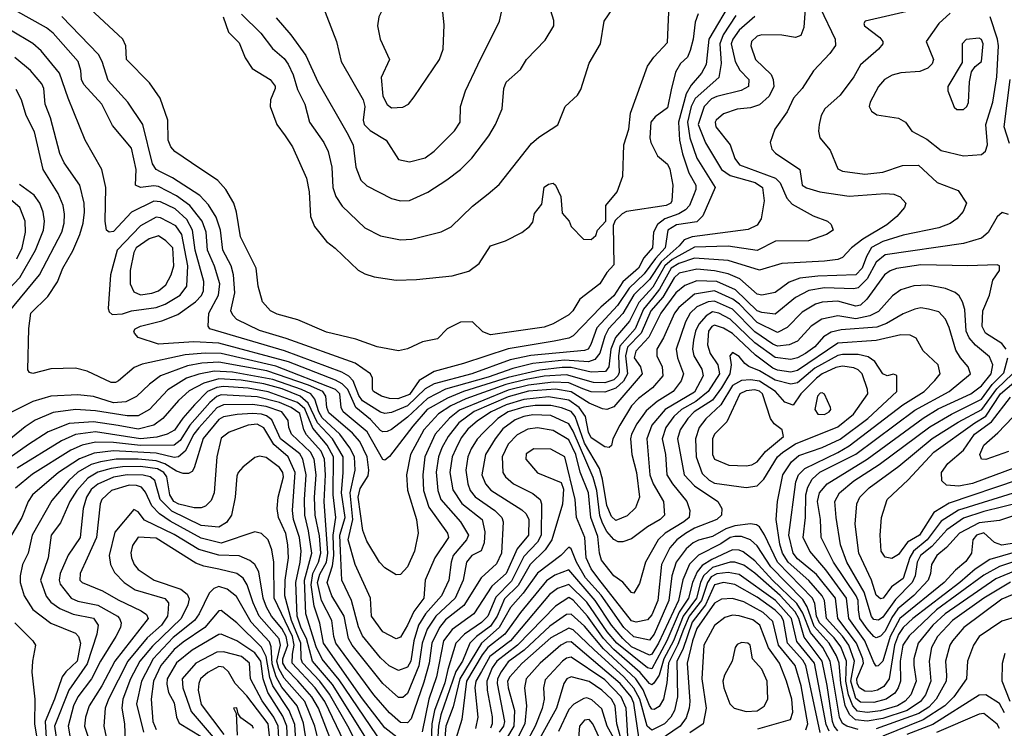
# Model space of a CAD drawing. Extents: x 501367 to 657802, y 482273 to 547541.
# Tile 108 of 256: x 550726 to 555117, y 513205 to 516362. Entities that reach past the tile are written whole.
import ezdxf

# ---------------------------------------------------------------- set-up
doc = ezdxf.new("R2010")
doc.units = 0

msp = doc.modelspace()

# ---------------------------------------------------------------- linework, layer by layer
at = {"layer": '0CON20XD'}
for points in [[(552071.4, 516441.4), (552138.7, 516265), (552160, 516175), (552258.6, 516005), (552266.1, 515975), (552258.2, 515915), (552261.8, 515895), (552288.5, 515868.5), (552360.4, 515825), (552415, 515739.2), (552465, 515728.4), (552535, 515746.9), (552573.8, 515776.2), (552665, 515867.5), (552690.4, 515905), (552692.1, 515975), (552714.5, 516045), (552768.7, 516161.3), (552865.6, 516355), (552907.8, 516545)], [(554233.1, 516476.9), (554223.5, 516326.5), (554208.8, 516291.2), (554185, 516282.2), (554125, 516292.7), (554035, 516294.1), (554015, 516288.2), (553988.7, 516265), (553985.9, 516245), (554006.8, 516185), (554077.1, 516117.1), (554086.7, 516095), (554089.2, 516065), (554068, 516022), (554025, 515983.4), (553985, 515969.7), (553925, 515964.1), (553865, 515942), (553832.2, 515915), (553827.2, 515905), (553830.6, 515885), (553894.3, 515804.3), (553915, 515742.9), (553935.4, 515715), (554096.6, 515656.6), (554117.9, 515635), (554147.3, 515567.3), (554170.6, 515540.6), (554265, 515488.5), (554328, 515465), (554345, 515450), (554354, 515425), (554324, 515405), (554243.3, 515376.7), (554096, 515375), (554015, 515333.5), (553885, 515353), (553735, 515349.2), (553635, 515293), (553603.1, 515265), (553549.2, 515170.8), (553487.7, 515102.3), (553445, 515019.2), (553383.3, 514946.7), (553362.7, 514895), (553354, 514816), (553338.5, 514795), (553275, 514791.6), (553185, 514812.1), (553145, 514812.1), (553045, 514801.2), (552905, 514768.5), (552704.9, 514705.1), (552633.6, 514676.4), (552543.3, 514625), (552479.1, 514550.9), (552375, 514415.5), (552355, 514400), (552345, 514402.9), (552275.4, 514525.4), (552168.4, 514615), (552160.3, 514635), (552153.5, 514695), (552134.9, 514714.9), (551869.2, 514819.2), (551625, 514875.1), (551553.1, 514876.9), (551465, 514868.6), (551272.2, 514827.8), (551236.7, 514813.3), (551166.7, 514753.3), (551153.7, 514746.3), (551135, 514746.4), (551026.9, 514796.9), (550975, 514809.5), (550865, 514806.9), (550785, 514785.7), (550770, 514790), (550762.1, 514802.1), (550766.9, 514986.9), (550776.1, 515055), (550851.5, 515128.5), (550895.2, 515194.8), (550918.9, 515255), (550962.7, 515332.7), (550994, 515405), (551009.1, 515455), (551015.2, 515505), (551013.9, 515545), (550994.4, 515624.4), (550925.4, 515725), (550905.2, 515765.2), (550863.7, 515925), (550840, 515985), (550834.6, 516055), (550825.7, 516075.7), (550775, 516136.1), (550705, 516192.9)], [(551634.4, 516374.4), (551656.8, 516306.8), (551705, 516258.6), (551732.4, 516192.4), (551763.1, 516145), (551844, 516095), (551865, 516066.2), (551865.5, 516055), (551844.4, 516005), (551843.5, 515975), (551873.5, 515895), (551910, 515845), (551942.5, 515795), (552005.8, 515655.8), (552017.5, 515595), (552023.8, 515485), (552040.4, 515440.4), (552093.9, 515373.9), (552133.7, 515343.7), (552235, 515246.9), (552265, 515229.5), (552307.2, 515217.2), (552405, 515201.8), (552495.4, 515204.6), (552655, 515220.5), (552728.6, 515241.4), (552774.6, 515275.4), (552825, 515354.3), (552893, 515377), (552965.7, 515414.3), (552999.5, 515440.5), (553015, 515460), (553021.7, 515498.3), (553055, 515540), (553065, 515616.2), (553085, 515630), (553105, 515633.8), (553116, 515625), (553138.8, 515575), (553145, 515500), (553176.7, 515465), (553185, 515440), (553240, 515385), (553275, 515382.5), (553295, 515400), (553303.3, 515425), (553340, 515465), (553340, 515535), (553390, 515595), (553416.2, 515665), (553420.8, 515805), (553442.5, 515875), (553449.2, 515945), (553526.2, 516155), (553553.3, 516195), (553615, 516260), (553624.2, 516465)], [(553904.4, 516455), (553798.9, 516275), (553787.1, 516162.9), (553766.6, 516123.4), (553720, 516069.9), (553697.7, 516032.3), (553664.4, 515905), (553668.9, 515825), (553681.8, 515765), (553710.4, 515680.4), (553741.9, 515625), (553741, 515605), (553730.6, 515579.4), (553712.3, 515535), (553694.8, 515515), (553665, 515496.7), (553603.3, 515475), (553570.8, 515449.2), (553553, 515415), (553547.5, 515345), (553508.7, 515301.3), (553485.1, 515254.9), (553415.8, 515194.2), (553375, 515131.5), (553318, 515082), (553195, 514954.3), (553175, 514943.7), (553110.2, 514929.8), (552904.2, 514895.8), (552705, 514830), (552575, 514794.1), (552507.1, 514755), (552465, 514692), (552412.3, 514672.3), (552375, 514674.5), (552339.1, 514685), (552304.5, 514705), (552299.5, 514715), (552299.5, 514765), (552290.5, 514785), (552222, 514832), (551915, 514942.1), (551795, 514976.7), (551695, 515025.8), (551676.8, 515045), (551668.1, 515065), (551685.2, 515145), (551680.4, 515225), (551669, 515265), (551632.3, 515335), (551622.3, 515425), (551601.8, 515481.8), (551567.9, 515537.9), (551529.2, 515579.2), (551407.6, 515657.6), (551354.2, 515684.2), (551335, 515695.2), (551319.2, 515719.2), (551275.6, 515895.6), (551208.4, 515995), (551120.9, 516090.9), (551093.7, 516175), (551077.1, 516207.1), (550915, 516376.2)], [(553751.2, 516388.8), (553738.6, 516351.4), (553729.1, 516275), (553715.5, 516224.5), (553704, 516195), (553673.3, 516166.7), (553651.1, 516128.9), (553631.2, 516048.8), (553615, 515970), (553560.5, 515929.5), (553541.2, 515905), (553536, 515835), (553540, 515815), (553570, 515755), (553615, 515718), (553625, 515696.2), (553639.1, 515625), (553634.6, 515555), (553629.6, 515545), (553608.8, 515535), (553432.7, 515507.3), (553412.7, 515497.3), (553382, 515468), (553372.5, 515445), (553375, 515270), (553344.4, 515235.6), (553312.5, 515185), (553223.4, 515116.6), (553193.1, 515065), (553175, 515046.8), (553105, 515007.7), (553065, 514992.5), (552825, 514958.8), (552790.9, 514970.9), (552745.4, 515015.4), (552691.2, 515015), (552632.5, 514985), (552589.1, 514940.9), (552522.7, 514927.3), (552455, 514895.7), (552415, 514886.9), (552320, 514905), (552225, 514938.2), (552095, 514970.3), (551966, 515025), (551875, 515050.3), (551844.3, 515065), (551808.9, 515105), (551789.6, 515175), (551780.8, 515255), (551711.1, 515395), (551693.4, 515505), (551681.2, 515545), (551645.9, 515605.9), (551609.4, 515645), (551492.9, 515725), (551418.1, 515775), (551400, 515795), (551389.2, 515825), (551386.3, 515915), (551352.6, 516012.6), (551305, 516080), (551202, 516185), (551200, 516245), (551185.8, 516275), (551019.3, 516429.3)], [(551715, 516386.8), (551801.3, 516301.3), (551853.4, 516233.4), (551905, 516188.9), (551923.5, 516163.5), (551945.7, 516115.7), (551965, 516051.5), (551997.3, 515985), (552019.3, 515905), (552082, 515815), (552102, 515775), (552118.9, 515705), (552122.1, 515615), (552136, 515575), (552165, 515530.9), (552265, 515434.5), (552335, 515398.8), (552425, 515380.8), (552475, 515383.8), (552605, 515416.5), (552650.5, 515439.5), (552745, 515531.9), (552815, 515586.5), (552865, 515628.1), (553008.9, 515811.1), (553040.9, 515839.1), (553125.7, 515894.3), (553158.5, 515975), (553213.6, 516026.4), (553229.1, 516050.9), (553265, 516168), (553316.5, 516255), (553333.1, 516355), (553393.1, 516445)], [(551870.1, 516370.1), (551934.7, 516294.7), (552002.3, 516202.3), (552055.3, 516085), (552185, 515858.8), (552213.8, 515805), (552225.3, 515705), (552247.7, 515647.7), (552275, 515622.5), (552385, 515565.7), (552425, 515554.4), (552465, 515557.1), (552546, 515594), (552631.3, 515648.7), (552691.9, 515695), (552742.2, 515745), (552818.8, 515845), (552848.5, 515895), (552877.7, 515965), (552884.6, 516055), (552895, 516084), (552959.5, 516140.5), (552985.7, 516185), (553069.3, 516270.7), (553108.6, 516335), (553107.9, 516357.9), (553081.1, 516445)], [(552385, 515968.6), (552435, 515972.9), (552460, 515985), (552485, 516018), (552598.8, 516185), (552615, 516230), (552619.2, 516339.2), (552612.5, 516395), (552598.3, 516418.3), (552555, 516460), (552485, 516462.5), (552420, 516455), (552338.8, 516395), (552327.5, 516375), (552322.5, 516335), (552334.2, 516275), (552376, 516185), (552337.9, 516105), (552345, 516021.2), (552365, 515984.2), (552385, 515968.6)], [(554735, 516410.5), (554496.7, 516355), (554490, 516345), (554493.8, 516335), (554562.2, 516282.2), (554574.3, 516265), (554574.3, 516255), (554555, 516230.8), (554475, 516161.4), (554445, 516107.5), (554385, 516026.5), (554317.1, 515965), (554300.6, 515935), (554290.5, 515895), (554288.1, 515865), (554294.2, 515835), (554340.4, 515780.4), (554375, 515697.5), (554395, 515687.7), (554495, 515674), (554575, 515682.9), (554663, 515713), (554733.6, 515713.6), (554817.2, 515637.2), (554910.5, 515600.5), (554948.6, 515545), (554932.8, 515507.2), (554904.3, 515475), (554875, 515453.8), (554825, 515434.7), (554665, 515402.2), (554575, 515374.6), (554525, 515347.2), (554502.3, 515307.7), (554482.6, 515255), (554455, 515225.9), (554285, 515219.5), (554205, 515210.2), (554158, 515192), (554095, 515146.3), (554035, 515135.2), (554015, 515139), (553937, 515207), (553885, 515229.6), (553825, 515243.3), (553745, 515250.7), (553667.6, 515232.4), (553645, 515211.9), (553593.5, 515126.5), (553540.6, 515065), (553497.7, 514965), (553436.9, 514903.1), (553427.9, 514865), (553436.9, 514785), (553418.3, 514751.7), (553385, 514721), (553335, 514702.8), (553275, 514704.1), (553237.5, 514717.5), (553175, 514743.6), (553105, 514747), (552995, 514734.4), (552905, 514712.1), (552687.7, 514622.3), (552643.1, 514586.9), (552578.5, 514515), (552533.5, 514415), (552523.8, 514335), (552526.5, 514265), (552550.5, 514190.5), (552633.7, 514075), (552638.6, 514055), (552577.6, 513965), (552534.8, 513865), (552529, 513785), (552484.1, 513725.9), (552455.3, 513664.7), (552425, 513611.5), (552405, 513604.5), (552345, 513634.6), (552295.3, 513705), (552291.2, 513785), (552222.3, 513935), (552191.1, 514045), (552212.1, 514135), (552200.3, 514255), (552222.9, 514355), (552219.5, 514415), (552198.8, 514455), (552154.1, 514515), (552075, 514589.1), (552060.2, 514615), (552041.8, 514671.8), (552023.9, 514695), (551983.2, 514715), (551855, 514759), (551675, 514792.4), (551594.2, 514795.8), (551525, 514783.2), (551470.7, 514765), (551387, 514713), (551304.7, 514625), (551255, 514597.2), (551205, 514597.1), (551065, 514619.5), (550975, 514626.1), (550875, 514611.5), (550795, 514577.5), (550751, 514549), (550579.2, 514410.8)], [(554004, 516376), (553935, 516314.8), (553905.8, 516275), (553898.6, 516255), (553916.7, 516175), (553937.5, 516137.5), (553976.9, 516095), (553976.2, 516065), (553943.5, 516046.5), (553835, 516020), (553811.1, 516008.9), (553778.6, 515975), (553751, 515895), (553783.7, 515813.7), (553855, 515694.8), (553895, 515668.1), (554006, 515636), (554038.3, 515615), (554045.2, 515554.8), (554032.3, 515475), (554015, 515446.7), (553975, 515426.8), (553725.5, 515394.5), (553689.4, 515380.6), (553666.9, 515355), (553586.2, 515283.8), (553535, 515204.9), (553465, 515136.7), (553415, 515053.4), (553351.4, 514985), (553335, 514952.5), (553313.6, 514876.4), (553291.5, 514848.5), (553262.3, 514837.7), (553155.4, 514844.6), (553015, 514829.7), (552925, 514808.5), (552815, 514770), (552625, 514715.5), (552545, 514674.6), (552455, 514591), (552385, 514536), (552365, 514527.4), (552345, 514526.1), (552335, 514531.7), (552291, 514581), (552225.2, 514635), (552189, 514715), (552165, 514740), (552135, 514756.6), (551925, 514837.6), (551615, 514921.1), (551503.5, 514926.5), (551345, 514916.2), (551255, 514946.4), (551237.9, 514965), (551235.4, 514975), (551241.2, 514985), (551265, 514997.1), (551360.1, 515019.9), (551431, 515049), (551510.2, 515105), (551536.8, 515133.2), (551545.7, 515154.3), (551547.7, 515195), (551508.9, 515335), (551497.4, 515425), (551471.8, 515471.8), (551419, 515519), (551355, 515550.9), (551325, 515553.2), (551225.2, 515504.8), (551145, 515417.8), (551125.4, 515415.4), (551113.9, 515423.9), (551107.2, 515465), (551110.8, 515615), (551092.3, 515695), (551018, 515825), (550942.3, 516012.3), (550903.9, 516123.9), (550822.9, 516222.9), (550785.5, 516255.5), (550685, 516314.7)], [(553919.5, 516380.5), (553863.2, 516295), (553847.9, 516255), (553853.9, 516166.1), (553843.7, 516105), (553738.7, 516011.3), (553720.4, 515975), (553704.5, 515905), (553714.2, 515835), (553746.3, 515745), (553826.7, 515615), (553772.2, 515487.8), (553745, 515461), (553655, 515448.1), (553616.3, 515425), (553604.6, 515345), (553561.2, 515298.8), (553510.6, 515229.4), (553443.3, 515166.7), (553391.5, 515088.5), (553300, 514990), (553273.4, 514915), (553260.6, 514895), (553245, 514888.8), (553005, 514866), (552912.9, 514847.1), (552742, 514785), (552575, 514740.1), (552535, 514718.2), (552455, 514641.6), (552385, 514611.7), (552355, 514607.5), (552335, 514613.2), (552255, 514664.6), (552238.2, 514688.2), (552212.6, 514752.6), (552193.5, 514773.5), (552162.5, 514792.5), (551906.7, 514886.7), (551574.4, 514984.4), (551566.4, 514996.4), (551569.2, 515055), (551613, 515135), (551618.2, 515185), (551594.4, 515264.4), (551563.2, 515335), (551557.7, 515415), (551539.8, 515465), (551484.9, 515534.9), (551425, 515576.6), (551345, 515618.6), (551325, 515621.5), (551265, 515613.8), (551243.5, 515625), (551245.3, 515695), (551225, 515789.4), (551139.9, 515889.9), (551093.3, 515985), (551012.6, 516072.6), (551002.5, 516095), (550999.3, 516135), (550986.7, 516175), (550875, 516301.6), (550845.8, 516325.8), (550705, 516404)], [(554296.2, 516415), (554362.7, 516275), (554363.6, 516246.4), (554339.2, 516210.8), (554265.9, 516134.1), (554215, 516055.5), (554177.2, 516012.8), (554147.9, 515952.1), (554092.9, 515875), (554072.5, 515815), (554080.5, 515785), (554096.8, 515766.8), (554205.6, 515695), (554215.6, 515625), (554235, 515612.4), (554294.8, 515594.8), (554425, 515576.4), (554585, 515587.1), (554624.7, 515584.7), (554652.9, 515572.9), (554676.9, 515545), (554672.2, 515525), (554637.5, 515485), (554592.2, 515447.8), (554486, 515384), (554435.4, 515345), (554395, 515303.3), (554375, 515294.1), (554314.4, 515285.6), (554124.4, 515275.6), (554025, 515245.8), (553885, 515289.4), (553735, 515299.6), (553665, 515276.6), (553630.9, 515255), (553578.9, 515161.1), (553548.5, 515121.5)], [(554875, 516391.6), (554825, 516345.4), (554768.8, 516265), (554801, 516185), (554794.3, 516165), (554775, 516146.1), (554739.5, 516130.5), (554655, 516125.1), (554616.4, 516115), (554582.7, 516095), (554555.9, 516065), (554518.1, 515995), (554514.7, 515975), (554524.2, 515954.2), (554547.6, 515937.6), (554645, 515923.8), (554675.5, 515905.5), (554704.8, 515864.8), (554770.5, 515830.5), (554835, 515780), (554935, 515755.9)], [(554935, 515755.9), (555015, 515761.3), (555033.4, 515776.6), (555042.1, 515805), (555034.8, 515895), (555065.6, 515995), (555082.8, 516107.2), (555090.2, 516245), (555086, 516275), (555054.3, 516374.3)], [(554935, 515962.5), (554949.5, 515975), (554957.1, 515992.9), (554961.8, 516085), (554970.9, 516129.1), (554987.1, 516152.9), (555015.3, 516175), (555022.7, 516255), (555015, 516274.4), (555005, 516279.5), (554946.8, 516273.2), (554929.2, 516255), (554928.3, 516171.7), (554864.3, 516065), (554864.3, 516045), (554892.4, 515972.4), (554905, 515962.5), (554935, 515962.5)], [(555140, 515810), (555115.4, 515885.4), (555143.3, 516095)], [(550674.3, 515055), (550814.3, 515225.7), (550914.3, 515415), (550924.8, 515455), (550926.1, 515495), (550920.2, 515535), (550897.4, 515587.4), (550831.4, 515695), (550792.4, 515862.4), (550755.5, 515935.5), (550734.3, 516004.3), (550711.4, 516051.4)], [(550614.2, 515095.8), (550726.7, 515213.4), (550797.2, 515335), (550833, 515425), (550836.6, 515465), (550831.1, 515505), (550816.2, 515545), (550790.6, 515580.6), (550725, 515627.1)], [(550713.3, 515296.7), (550737.8, 515345), (550752.7, 515415), (550750.4, 515465), (550727.3, 515525), (550622.5, 515612.5)], [(555135, 515493.6), (555106.4, 515503.6), (555085, 515483.8), (555045.4, 515414.6), (555015, 515389.3), (554934.5, 515365.5), (554585, 515314.4), (554545, 515281.3), (554505, 515208), (554465, 515167.3), (554445, 515162.8), (554315, 515167.8), (554245.1, 515154.9), (554185, 515124.8), (554095, 515049.6), (554035, 515057), (554015.3, 515065), (553917.9, 515157.9), (553835, 515196), (553745, 515198), (553691.9, 515178.1), (553651.5, 515145), (553585.2, 515055), (553532.4, 514947.6), (553473, 514885), (553466.7, 514855), (553495.2, 514815), (553501.7, 514785), (553375, 514636.8), (553345, 514626.2), (553325, 514629.1), (553265, 514653.1), (553185, 514703.9), (553115.5, 514715.5), (552995, 514707), (552905, 514682), (552753.1, 514616.9), (552685, 514566.5), (552636.7, 514505), (552608.9, 514455), (552594, 514415), (552584.1, 514345.9), (552590.2, 514265), (552604.1, 514225), (552691.9, 514125), (552727.2, 514065), (552719.4, 514045), (552659.2, 513975), (552649.7, 513945), (552640.2, 513865), (552607.9, 513795), (552535.4, 513714.6), (552505.1, 513665), (552484.3, 513595), (552469.8, 513505), (552455, 513478), (552415, 513463.4), (552374.3, 513484.3), (552335, 513519.2), (552255, 513617.8), (552237, 513657), (552205.9, 513775), (552163.3, 513865), (552156.6, 513996.6), (552153.2, 514065), (552177.4, 514145), (552161.6, 514255), (552169.3, 514345), (552168.1, 514415), (552121.9, 514495), (552055, 514565.4), (552013.2, 514653.2), (551977.3, 514685), (551896.9, 514716.9), (551815, 514739.3), (551714.4, 514755.6), (551615, 514761.8), (551547.3, 514742.7), (551481.7, 514708.3), (551435.1, 514664.9), (551365.1, 514584.9), (551323.9, 514556.1), (551255, 514537.2), (551164.9, 514554.9), (551055, 514570.8), (550947.1, 514562.9), (550854.1, 514525.9), (550765, 514469.2), (550616.5, 514365)], [(551138.9, 515048.9), (551185, 515052.4), (551224.5, 515065.5), (551335, 515080), (551375, 515094.8), (551442.3, 515135), (551472.3, 515175), (551475.7, 515265), (551448.8, 515405), (551423, 515443), (551355, 515479.4), (551335, 515482.8), (551265, 515444.3), (551160.4, 515335), (551131.2, 515225), (551120.5, 515075), (551125, 515060.8), (551138.9, 515048.9)], [(551265, 515136.8), (551315, 515144.4), (551345, 515153.5), (551378.5, 515181.5), (551401.6, 515225), (551413, 515265), (551408.7, 515345), (551377.6, 515377.6), (551345, 515399.1), (551304.4, 515385.6), (551245.2, 515345), (551234.8, 515325), (551219.6, 515245), (551218.4, 515185), (551235, 515150), (551265, 515136.8)], [(555125.5, 514895), (555105, 514920), (555033.5, 514965), (555017.6, 514995), (555020.8, 515065), (555050.7, 515135), (555065, 515201.2), (555095.5, 515245), (555095.6, 515265), (555085, 515270), (554954.7, 515265.3), (554745, 515269.5), (554636.3, 515253.7), (554607.2, 515242.8), (554582.5, 515225), (554503.6, 515116.4), (554475, 515090.8), (554455, 515085.2), (554375, 515108.1), (554305, 515103.1), (554275.4, 515094.6), (554215, 515059), (554148.9, 514991.1), (554105, 514968.5), (554015, 515013.1), (553936.2, 515095), (553906.9, 515116.9), (553825, 515154.4), (553735, 515138.8), (553665, 515080.6), (553646.5, 515055), (553597.3, 514945), (553568, 514895), (553566.7, 514865), (553591, 514815), (553594.2, 514775), (553547.7, 514722.3), (553486.3, 514675), (553455, 514641.8), (553401.7, 514555), (553371.8, 514495), (553364.5, 514465.5), (553355, 514455.8), (553335, 514459.1), (553275, 514498.8), (553262, 514525), (553249.2, 514595), (553221.6, 514635), (553175, 514666.4), (553085, 514682.3), (552975, 514670.3), (552895, 514646.2), (552829.3, 514615), (552767.3, 514575), (552725, 514538.3), (552695, 514499.5), (552670.9, 514450.9), (552654.5, 514415), (552644.8, 514345), (552658.2, 514268.2), (552697.3, 514207.3), (552789.2, 514135), (552800.2, 514080.2), (552797.8, 514032.2), (552783.8, 513996.2), (552742.9, 513975), (552719.2, 513945), (552704.2, 513865), (552667.7, 513785), (552582.4, 513705), (552543.1, 513646.9), (552520.7, 513585), (552505.9, 513484.1), (552455, 513360.9), (552435, 513342.1), (552415, 513343.1), (552345, 513404.3), (552209, 513575), (552192.4, 513605), (552173.1, 513705), (552118.5, 513795), (552096.8, 513855), (552121.4, 513928.6), (552127.8, 513975), (552124, 514065), (552136, 514145), (552123.5, 514245), (552125.1, 514415), (552096.8, 514466.8), (552033, 514543), (551997.9, 514627.9), (551965, 514656.6), (551835, 514704.8), (551745, 514720.8), (551635, 514728.6), (551605, 514724.2), (551564, 514705), (551505.7, 514645.7), (551453.7, 514586.3), (551416.9, 514533.1), (551384.6, 514515), (551338, 514502), (551265, 514495.4), (551065, 514525.6), (550976, 514514), (550913.6, 514486.4), (550715.6, 514364.4)], [(555185, 514160.6), (555095, 514131.1), (555005, 514120), (554917.2, 514075), (554859, 514011), (554816.2, 513975), (554791.9, 513935), (554787.6, 513895), (554776.5, 513865), (554712.6, 513797.4), (554642.4, 513737.6), (554615, 513699.2), (554585, 513638.1), (554565, 513615.6), (554545, 513608.5), (554535, 513614), (554505, 513648.8), (554473, 513695), (554467.1, 513732.9), (554464.5, 513775), (554456.5, 513795), (554354.6, 513945), (554299.6, 514055), (554296.6, 514135), (554284.3, 514215), (554292.8, 514255), (554327.5, 514295), (554505.8, 514404.2), (554755, 514587.3), (554822, 514628), (554967.3, 514695), (555015, 514731.5), (555058.7, 514785), (555065.6, 514825), (555050.3, 514860.3), (554988.3, 514911.7), (554959.6, 514945), (554946.3, 514975), (554940.3, 515070.3), (554930.7, 515105), (554915, 515132.2), (554897, 515147), (554854.4, 515164.4), (554775, 515179.8), (554713.9, 515176.1), (554655, 515158.8), (554618.7, 515131.3), (554555, 515062.2), (554517.6, 515042.4), (554455, 515030.1), (554375, 515043.2), (554302.3, 515027.7), (554255, 514996.6), (554195, 514930), (554156.8, 514913.2), (554105, 514907.7), (554085, 514916.8), (554005, 514971.8), (553905, 515073), (553825, 515108.4), (553795.5, 515104.5), (553745, 515082.3), (553716.2, 515055), (553694.7, 515015.3), (553653.6, 514895), (553659.2, 514855), (553685.6, 514785), (553676.3, 514753.7), (553640, 514705), (553568.6, 514661.4), (553520.4, 514619.6), (553477.8, 514562.2), (553454.8, 514515), (553450.4, 514495), (553455.9, 514425), (553476, 514345), (553490, 514235), (553471.8, 514188.2), (553435, 514151.8), (553385, 514131.7), (553365, 514148.4), (553345, 514198.2), (553325.8, 514315.8), (553312.2, 514362.2), (553245, 514475.5), (553203.6, 514593.6), (553185, 514615.9), (553142.9, 514632.9), (553095, 514643.7), (553025, 514643.6), (552975, 514636.4), (552904.3, 514615), (552857.7, 514585), (552795.3, 514524.7), (552766.6, 514493.4), (552739.7, 514450.3), (552725.2, 514415), (552716, 514356), (552724, 514294), (552735.2, 514265), (552757.2, 514237.2), (552845.3, 514175.3), (552876.1, 514145), (552881.5, 514125), (552875.2, 513985), (552852.6, 513937.4), (552784.3, 513875), (552707.4, 513752.6), (552625, 513688.7), (552597.6, 513655), (552563.7, 513585), (552552, 513495), (552529, 513411), (552472.2, 513247.8), (552455, 513229.5), (552425, 513231.4), (552375, 513274.8), (552305.9, 513355), (552136.1, 513585), (552126.4, 513615), (552118.8, 513685), (552072, 513775), (552054.8, 513855), (552065, 513891.5), (552093.7, 513945), (552101.1, 513985), (552083.6, 514215), (552089.5, 514335), (552085.5, 514405), (552070, 514440), (552005, 514512.5), (551993.4, 514535), (551975, 514607.4), (551937.4, 514635), (551885, 514656.1), (551785, 514682.4), (551625, 514691.4), (551605, 514682.9), (551573.8, 514656.2), (551485.3, 514555), (551442.4, 514487.6), (551415, 514467), (551265, 514465.7), (551145, 514478.2), (551065, 514479.3), (551005, 514466), (550955.1, 514444.9), (550783.1, 514336.9), (550707.9, 514275)], [(553548.5, 515121.5), (553507.6, 515072.4), (553471, 514985), (553402.9, 514907.1), (553396.2, 514865), (553399.4, 514790.6), (553393.8, 514775), (553375, 514757.9), (553335, 514744.5), (553285, 514745.8), (553165, 514780.5), (553065, 514773.3), (552985, 514759.5), (552893.4, 514736.6), (552715, 514673.1), (552648.4, 514641.6), (552594.4, 514605.6), (552528, 514535), (552469.7, 514425), (552451.7, 514335), (552455.5, 514265.5), (552495.7, 514135), (552503.6, 514075), (552487.5, 513995), (552456.2, 513925), (552425, 513890), (552405, 513889.2), (552355, 513920), (552331.5, 513945), (552275, 514038.9), (552256.1, 514086.1), (552235.6, 514235), (552245, 514273.8), (552279.5, 514330.5), (552282.9, 514355), (552275.2, 514415), (552242.5, 514482.4), (552209.8, 514519.8), (552105, 514610.7), (552096.1, 514633.9), (552092, 514685), (552077.6, 514705), (552014.1, 514734.1), (551827.7, 514797.7), (551615, 514836.4), (551538.2, 514831.8), (551475, 514820.1), (551354.6, 514775.4), (551305, 514738.6), (551246.9, 514683.1), (551200.1, 514659.9), (551145, 514655.4), (551055, 514682.9), (550985, 514690.3), (550865, 514684.4), (550785, 514660.9), (550681.2, 514608.8)], [(555225, 514040), (555105, 514021.1), (555072.3, 514032.3), (555025.4, 514075.5), (554992, 514065), (554977, 514045), (554969.8, 513985), (554945, 513948.4), (554899.6, 513910.4), (554848, 513855), (554651.3, 513695), (554607.8, 513615), (554575, 513503.8), (554553.5, 513483.5), (554545, 513482.5), (554535, 513499.1), (554495.1, 513595.1), (554424.1, 513695), (554413.2, 513785), (554321.3, 513911.3), (554249, 513995), (554219.4, 514055), (554229.5, 514145), (554231.2, 514245), (554240.4, 514279.6), (554260.2, 514315), (554293.9, 514346.1), (554455, 514426.6), (554717.4, 514622.6), (554870.9, 514705), (554966.2, 514785), (554956.2, 514815), (554921.2, 514855), (554900.2, 514890.2), (554871.5, 514991.5), (554855, 515027.3), (554825, 515060.3), (554778.1, 515071.9), (554745, 515077.9), (554717.7, 515072.3), (554665, 515052), (554592.1, 515007.9), (554548.4, 514991.6), (554389.2, 514980.8), (554345, 514970.3), (554310.6, 514949.4), (554271.1, 514905), (554230.7, 514875), (554195, 514855.2), (554165, 514848.4), (554095, 514856.7), (554005, 514923.1), (553895, 515027.9), (553843.3, 515055), (553815, 515059.9), (553787.3, 515042.7), (553754.7, 515005.3), (553739.4, 514975), (553730.5, 514935), (553727, 514895), (553732.6, 514865), (553768.6, 514805), (553773.9, 514775), (553735, 514702.4), (553604, 514625), (553545.5, 514555), (553523, 514495), (553536.8, 514335), (553551.7, 514295), (553597.1, 514215), (553601.8, 514155), (553582.7, 514135), (553525, 514103.3), (553455, 514048.8), (553415, 514036.2), (553395, 514035.4), (553375, 514046.8), (553345, 514082.6), (553325, 514118.9), (553313.8, 514153.8), (553299.5, 514265), (553282.8, 514322.8), (553195, 514528.4), (553175, 514562.3), (553095, 514598.8), (553015, 514601.6), (552975, 514594.9), (552935, 514578.8), (552881.3, 514538.7), (552846.2, 514495), (552804, 514425), (552787.2, 514335), (552803.5, 514295), (552826.9, 514266.9), (552965, 514178.9), (552985, 514160), (552996.2, 514135), (552995.2, 514065), (552944.5, 514005.5), (552895.7, 513895), (552831.8, 513838.2), (552751.6, 513715), (552654.4, 513645), (552615.7, 513595), (552585.1, 513434.9), (552551, 513335), (552520.8, 513189.2)], [(555165, 513989.7), (555052, 513958), (554986.1, 513913.9), (554919, 513855), (554708.2, 513695), (554665, 513654.2), (554645, 513623.7), (554626.8, 513575), (554603.1, 513425), (554579, 513391), (554551.8, 513375), (554525, 513369.1), (554495, 513371.4), (554471.1, 513385), (554460.9, 513405), (554459.1, 513425), (554488.7, 513495), (554486, 513515), (554457, 513585), (554374.9, 513695), (554364.1, 513785), (554279.9, 513889.9), (554195, 513960), (554175, 513986.2), (554156.1, 514065), (554186.9, 514303.1), (554198.5, 514335), (554226.7, 514363.3), (554375, 514434.1), (554425, 514464), (554663.8, 514646.2), (554759.2, 514705), (554806.5, 514755), (554830, 514785), (554821.5, 514825), (554755, 514886.9), (554723.1, 514943.1), (554696.5, 514956.5), (554655, 514957.6), (554545, 514932.2), (554375, 514920.4), (554195, 514798.8), (554165, 514791.4), (554105, 514800.4), (554085, 514810), (554007, 514867), (553905, 514963.5), (553865, 514987.7), (553825, 515000.6), (553812, 514995), (553797.8, 514975), (553793.9, 514913.9), (553805.2, 514875), (553839.6, 514825), (553846.3, 514785), (553796.6, 514705), (553741.1, 514661.1), (553677, 514625), (553643.8, 514595), (553607.2, 514545), (553591.3, 514495), (553606.3, 514425), (553612, 514335), (553636.5, 514295), (553701.2, 514215), (553714.3, 514175), (553711.1, 514145), (553688.4, 514125), (553604.2, 514075), (553572.6, 514045), (553516.7, 513945), (553490.1, 513849.9), (553465, 513807.1), (553455, 513810.6), (553415.6, 513855.6), (553375, 513884.2), (553321, 513955), (553311, 513985), (553305, 514060.5), (553273.2, 514145), (553262.9, 514255), (553225, 514346.8), (553206, 514425), (553175, 514491), (553105, 514532.7), (553035, 514544.5), (552991.6, 514538.4), (552945, 514512), (552905, 514470.7), (552877.6, 514415), (552881.2, 514345), (552892.9, 514325), (552927.5, 514295), (553015, 514251.6), (553047.3, 514225), (553053.3, 514205), (553051.6, 514065), (553035.1, 514034.9), (552975, 513970.7), (552919.8, 513860.2), (552849.8, 513790.2), (552814.2, 513705), (552785, 513677.3), (552710, 513625), (552671.8, 513585), (552635, 513467.1), (552621.5, 513408.5), (552575.9, 513284.1), (552564.8, 513225), (552560.5, 513145)], [(555175, 513952.4), (555095, 513926.2), (555025, 513887.2), (554815, 513732.8), (554692.4, 513617.6), (554664.7, 513575), (554652, 513505), (554653.4, 513415), (554643.8, 513385), (554628.2, 513361.8), (554590, 513335), (554535, 513319.7), (554475, 513321.5), (554455, 513337.6), (554432.9, 513415), (554448.7, 513505), (554423.4, 513575), (554395.6, 513615.6), (554324.1, 513695), (554315.1, 513775), (554304.1, 513795), (554245, 513863.4), (554153.2, 513945), (554128.1, 513985), (554116.1, 514025), (554098.8, 514135), (554105.2, 514215), (554129.2, 514335), (554167.1, 514392.9), (554199.8, 514420.2), (554305, 514456.6), (554385, 514493.2), (554508.5, 514585), (554636.7, 514705), (554637.5, 514777.5), (554622.5, 514782.5), (554595, 514775.8), (554575, 514784.5), (554539.4, 514839.4), (554509.8, 514859.8), (554465, 514870.1), (554395, 514870.7), (554375, 514866.4), (554271.1, 514808.9), (554195, 514744.6), (554165, 514738.7), (554095, 514755.6), (554025, 514797.3), (553977.8, 514817.8), (553960.1, 514830.1), (553935, 514861.5), (553905, 514878.8), (553893.3, 514865), (553899.5, 514825), (553892.1, 514785), (553855, 514722.2), (553815, 514666.8), (553734.5, 514615), (553705.6, 514585), (553671.2, 514535), (553660.2, 514495), (553689.8, 514335), (553735, 514284.8), (553840, 514215), (553856.5, 514185), (553855.5, 514155), (553835.4, 514135), (553735, 514096.6), (553695, 514073.7), (553657, 514045), (553625, 514010), (553588.8, 513935), (553571.2, 513775), (553545, 513710.9), (553525, 513688.9), (553475, 513678.1), (553455, 513684.4), (553309.1, 513869.1), (553275, 513915.2), (553251.9, 513965), (553247, 514055), (553209.1, 514145), (553203.8, 514225), (553156.5, 514415), (553095, 514449.3), (553019.6, 514450.4), (552985, 514427.3), (552983.2, 514405), (553035, 514342.9), (553140.6, 514300.6), (553150.7, 514270.7), (553146.4, 514203.6), (553099.8, 514045), (553069, 514001), (553002.6, 513935), (552948.8, 513841.2), (552888.3, 513781.7), (552855.5, 513705), (552825, 513660.1), (552762.7, 513615), (552733.7, 513585), (552701.2, 513505), (552671.1, 513458.9), (552604.1, 513265), (552593.5, 513215), (552589.3, 513145)], [(555195, 514213.1), (555025, 514170.4), (554935, 514141), (554859.8, 514090.2), (554792.8, 514015), (554743.3, 513975), (554727.7, 513945), (554718.5, 513885), (554705.9, 513855), (554631, 513779), (554575, 513700.2), (554555, 513687.3), (554535, 513690.2), (554525, 513703.2), (554491.9, 513811.9), (554415, 513945.3), (554386.7, 514023.3), (554366.2, 514145), (554361.2, 514215), (554382.3, 514255), (554445, 514307.4), (554558.9, 514381.1), (554785, 514548.9), (554880.5, 514605), (555015, 514671.7), (555063, 514737), (555115, 514789.1), (555132.4, 514855)], [(553965, 514277.6), (554015, 514284.8), (554044.6, 514315.4), (554106, 514415), (554128.5, 514435), (554185, 514472.9), (554375, 514548), (554443.9, 514605), (554507.5, 514695), (554507.2, 514715), (554482.6, 514785), (554465, 514802.7), (554445, 514810.7), (554395, 514819.1), (554365, 514813.1), (554305, 514784.3), (554278.9, 514765), (554209.3, 514695), (554175, 514644.4), (554138.5, 514658.5), (554095.8, 514705), (554025, 514751.1), (553985, 514757.9), (553945, 514755.4), (553905, 514732.7), (553853.3, 514646.7), (553785.8, 514584.2), (553756, 514545), (553740.4, 514495), (553742.3, 514415), (553769.7, 514339.7), (553800.7, 514310.7), (553825, 514297.7), (553965, 514277.6)], [(555175, 514258.6), (554912.3, 514177.7), (554835, 514127.7), (554772.8, 514045), (554712.4, 513995), (554695, 513965.8), (554665, 513873), (554613.2, 513835), (554577.1, 513785), (554565, 513781.6), (554545, 513798.1), (554524.5, 513865), (554467.5, 513985), (554451.7, 514115), (554458.4, 514205), (554472.5, 514235), (554513.9, 514276.1), (554646.4, 514373.6), (554795, 514495.8), (554910.6, 514569.4), (555016.2, 514625), (555082.7, 514717.3), (555153.8, 514785)], [(555178, 514312), (554871.4, 514208.6), (554802.9, 514167.1), (554738.4, 514065), (554684.9, 514035.1), (554645, 513979.5), (554615, 513961.5), (554585, 513967.1), (554567.5, 513995), (554563.8, 514065), (554568.9, 514145), (554593.8, 514225), (554688.5, 514311.5), (554802, 514435), (554985.7, 514565.7), (555035, 514596.5), (555100.2, 514695), (555178, 514762)], [(553965, 514374.7), (553990.5, 514379.5), (554015, 514392.8), (554051.6, 514438.4), (554131.9, 514505), (554125.9, 514535), (554091.1, 514561.1), (554073.8, 514585), (554038.5, 514695), (554025, 514707.3), (554005, 514712.5), (553965, 514708.9), (553937.3, 514695), (553878.8, 514571.2), (553825, 514516.2), (553814.8, 514495), (553814.8, 514425), (553825, 514404.6), (553887.8, 514377.8), (553965, 514374.7)], [(554315, 514603.6), (554335.6, 514615), (554343.1, 514625), (554342.2, 514635), (554315, 514694.2), (554305, 514700.4), (554295, 514698.7), (554283.2, 514685), (554271.8, 514625), (554285, 514604.6), (554315, 514603.6)], [(555171.7, 514368.3), (554974.2, 514295.8), (554914.4, 514284.4), (554858.6, 514288.6), (554837.8, 514307.8), (554836.5, 514345), (554865.2, 514384.8), (554935, 514444.7), (554983.6, 514515), (555059.3, 514570.7), (555145, 514680)], [(552422.1, 513155), (552355, 513208.1), (552255, 513337.1), (552081.5, 513585), (552064.3, 513674.3), (552039.8, 513749.8), (552025.8, 513845), (552033.2, 513895), (552058.7, 513945), (552069.8, 513985), (552063.1, 514063.1), (552043.6, 514155), (552040.7, 514235), (552048.2, 514335), (552039.8, 514405), (552023.6, 514435), (551938.9, 514515), (551926.2, 514545), (551923.5, 514576.5), (551895.2, 514615), (551825, 514639.2), (551765, 514647.7), (551635, 514646.7), (551605, 514632.3), (551525, 514544.3), (551503.5, 514515), (551465, 514439.6), (551434.9, 514415.1), (551415, 514412.1), (551335, 514431.7), (551145, 514440.8), (551059.1, 514430.9), (550993.6, 514406.4), (550899.1, 514345), (550784.2, 514245), (550763.8, 514215), (550736.7, 514145), (550677.2, 514042.8)], [(552345, 513135.2), (552150.9, 513420.9), (552075, 513513.7), (552048.1, 513568.1), (552002.2, 513715), (551996, 513865), (552028.4, 513985), (552014.8, 514085.2), (551997.9, 514155), (551995.8, 514225), (552003.8, 514335), (551989.6, 514405), (551975, 514428.1), (551889.9, 514495), (551850, 514580), (551827.1, 514597.1), (551805, 514604), (551765, 514608.2), (551696.8, 514603.2), (551635, 514592.6), (551615, 514581.4), (551545, 514496.4), (551505, 514365.7), (551495, 514350), (551478.9, 514341.1), (551455, 514340.4), (551425, 514351.4), (551373.3, 514383.3), (551335, 514397.5), (551255, 514404.9), (551156.2, 514403.9), (551087, 514393), (551045, 514379.9), (550985, 514345.7), (550945, 514308.8), (550869.6, 514220.4), (550782.6, 514065), (550764.6, 513985), (550739.3, 513935), (550727.9, 513885), (550729, 513855), (550746.9, 513795), (550785.3, 513735), (550865, 513673.2), (550975, 513629.3), (550988.7, 513615), (550998.2, 513585), (550983.4, 513505), (550932.5, 513457.5), (550915.8, 513434.2), (550882.1, 513335), (550839.3, 513235), (550861.4, 512895)], [(555135, 514437.8), (555035, 514403.2), (555015, 514404.7), (555007.3, 514425), (555025, 514466.9), (555088.3, 514521.7), (555155, 514590.8)], [(551982, 513652), (551963.5, 513705), (551957.3, 513855), (551976.7, 513945), (551980.8, 513995), (551974.1, 514055), (551947.7, 514135), (551943.1, 514175), (551955.1, 514345), (551923, 514415), (551859.8, 514469.8), (551815, 514544.5), (551785, 514559.6), (551744.7, 514555.3), (551660.5, 514525), (551625, 514498.2), (551605.3, 514415), (551593.7, 514255), (551579.6, 514220.4), (551555.6, 514194.4), (551535, 514186.8), (551505, 514187.5), (551436.6, 514203.4), (551414.2, 514215), (551395.4, 514245), (551382.1, 514325), (551368.8, 514345), (551341.3, 514361.3), (551265, 514371.1), (551185, 514369.6), (551135, 514363.4), (551075, 514346.7), (551030.5, 514319.5), (550980.8, 514265), (550950.4, 514215), (550909, 514121), (550866.3, 514065), (550853.1, 513965), (550819, 513865), (550843.9, 513793.9), (550865, 513767.1), (550905, 513738.3), (550965, 513713.5), (551055, 513696.1), (551076.7, 513665), (551070.2, 513625), (551027.5, 513492.5), (550945.9, 513375), (550882.1, 513215), (550943.8, 512795)], [(552261.9, 513071.9), (552189.6, 513215), (552107.9, 513357.9), (552065, 513415.9), (551987.5, 513497.5), (551981.6, 513515), (551979.6, 513585), (551938.6, 513685), (551908.7, 513795), (551910.1, 513865), (551925.7, 513965), (551922.3, 514022.3), (551912.4, 514072.4), (551879.8, 514145), (551874.8, 514184.8), (551878.8, 514235), (551903, 514325), (551900, 514345), (551885, 514366.8), (551825, 514411.1), (551795, 514417.1), (551775, 514411.6), (551721.3, 514368.6), (551701.1, 514345), (551695, 514328), (551687.4, 514235), (551670.5, 514155), (551648.5, 514121.5), (551615, 514101), (551535, 514108.8), (551405, 514172.3), (551352.3, 514225), (551329.6, 514309.6), (551308.8, 514325), (551276.4, 514333.6), (551205, 514334), (551145, 514323.4), (551075, 514292.4), (551045, 514268.4), (551024.2, 514234.3), (551009.2, 514185), (550996.8, 514055), (550942.9, 513977.1), (550907.6, 513895), (550902.4, 513865), (550907.2, 513847.2), (550955.4, 513785.4), (550985, 513771), (551075, 513753.3), (551162, 513705), (551172, 513695), (551178.2, 513675), (551175.2, 513655), (551154.8, 513615), (551086.2, 513505), (551046.4, 513425), (550985, 513345.2), (550965.9, 513305), (550941.9, 513215), (550961.1, 513108.9)], [(551943.1, 513535), (551951, 513575), (551942.3, 513615), (551860.6, 513785), (551859.3, 513945), (551850.3, 514000.3), (551834.7, 514045), (551805, 514073.8), (551775, 514080.4), (551625, 514030.6), (551535, 514051.9), (551397.5, 514127.5), (551350.3, 514160.3), (551316.3, 514196.3), (551287.4, 514257.4), (551269.2, 514279.2), (551247.3, 514287.3), (551215, 514288.4), (551135.9, 514265), (551092.1, 514225), (551084.7, 514205), (551068.3, 514055), (551027.2, 513962.8), (550996.2, 513895), (550994.6, 513865), (551004.5, 513855), (551095, 513817.8), (551165, 513776.9), (551268.2, 513728.2), (551292.1, 513712.1), (551298.6, 513695), (551150.2, 513505), (551092.3, 513395), (551035.6, 513305), (551019.2, 513255), (551015.2, 513215), (551042.5, 513135)], [(552117.1, 513145), (552059, 513295), (552029.5, 513345), (551966.7, 513416.7), (551915, 513469.6), (551899.4, 513495), (551900.1, 513515), (551921.5, 513575), (551915.2, 513615), (551895, 513649.6), (551849.3, 513705), (551827.6, 513745), (551812.4, 513785), (551793.1, 513903.1), (551775.5, 513935.5), (551753.1, 513953.1), (551705, 513973.5), (551615, 513976), (551525, 514002.4), (551415, 514069.1), (551283.2, 514133.2), (551255, 514170), (551235, 514180), (551150.3, 514079.7), (551125.2, 513975), (551130.8, 513935), (551148.8, 513898.8), (551192.2, 513855), (551241.8, 513821.8)], [(555175, 513912), (555078.8, 513871.2), (554853.2, 513715), (554797.9, 513665), (554732.3, 513585), (554713.8, 513515), (554712.8, 513487.2), (554723, 513415), (554699.7, 513355), (554675, 513326.1), (554639.7, 513305), (554565, 513283.8), (554505, 513275.9), (554461.7, 513281.7), (554440.7, 513305), (554421.2, 513355), (554409.7, 513415), (554413.5, 513505), (554387.8, 513567.8), (554358.5, 513608.5), (554292.5, 513675), (554279.4, 513705), (554271.3, 513761.3), (554262, 513785), (554104.9, 513945), (554047.4, 514067.4), (554025, 514102.1), (554011, 514111), (553985, 514115.5), (553915, 514107.5), (553875.6, 514094.4), (553815, 514060.3), (553753.8, 514043.8), (553728.6, 514031.4), (553697.6, 514005), (553653.9, 513945), (553634.3, 513885), (553620.8, 513775), (553555, 513625.2), (553535, 513598.5), (553465, 513612.6), (553420.1, 513655), (553318.4, 513798.4), (553249.1, 513875), (553208.9, 513945), (553185, 514004.4), (553175, 514011.8), (553139.1, 513975), (553035, 513896.3), (552972, 513808), (552915, 513743.5), (552864.9, 513655), (552785, 513584.3), (552688.6, 513425), (552658.8, 513301.2), (552626.9, 513215), (552619.9, 513145)], [(552062.3, 513135), (552043.1, 513215), (551998, 513325), (551905, 513428.8), (551881.6, 513471.6), (551872.8, 513505), (551888.8, 513575), (551883.7, 513603.7), (551794.9, 513704.9), (551767.2, 513765), (551741.1, 513845), (551723.6, 513873.6), (551695, 513895.6), (551615, 513913.8), (551547.5, 513927.5), (551511.7, 513941.7), (551335, 514051.8), (551255, 514056.6), (551229.9, 514020.1), (551222.7, 513987.3), (551224.7, 513965), (551236.5, 513935), (551255, 513912.7), (551325.6, 513865), (551445.4, 513825.4), (551472.9, 513802.9), (551482.8, 513782.8), (551476.5, 513755), (551446.8, 513695), (551318.1, 513571.9), (551261.7, 513505), (551220.7, 513425), (551186.1, 513335), (551181.2, 513295), (551193.8, 513225), (551196.2, 513145)], [(555145, 513855.9), (555026, 513785), (554886, 513685), (554818.6, 513615), (554791.6, 513565), (554781.2, 513505), (554789.5, 513415), (554765.5, 513355), (554743.5, 513325), (554683.7, 513285), (554575, 513248.4), (554505, 513237.7), (554452.8, 513242.8), (554426.1, 513266.1), (554407.3, 513307.3), (554387.5, 513405), (554379.9, 513495), (554368, 513528), (554335.3, 513585), (554268.6, 513658.6), (554237.1, 513747.1), (554218.8, 513778.8), (554075, 513924.9), (554015, 514018.9), (553985, 514044.8), (553945, 514060), (553915, 514059.9), (553895, 514054.9), (553853.2, 514026.8), (553752.7, 513977.3), (553713.6, 513936.4), (553682.7, 513867.3), (553663.7, 513775), (553574.5, 513585), (553545, 513536.2), (553535, 513530.5), (553455, 513568.4), (553415, 513605.4), (553365, 513664.6), (553293, 513775), (553175, 513911.2), (553112, 513888), (553075, 513862.2), (552958.8, 513721.2), (552889.7, 513625), (552814.4, 513565), (552788.1, 513531.9), (552718.2, 513415), (552698.2, 513245), (552663.6, 513135)], [(554465, 513199.5), (554414.8, 513215), (554395, 513227.2), (554381.8, 513255), (554340.9, 513505), (554307.8, 513565), (554251.8, 513631.8), (554218.3, 513718.3), (554191.2, 513761.2), (554083.7, 513865), (554005, 513951.4), (553952.2, 513992.2), (553935, 513999.2), (553905, 513999.8), (553812.6, 513957.4), (553769.7, 513930.3), (553747.3, 513902.7), (553725.7, 513855), (553708.7, 513785), (553667.2, 513722.8), (553611.8, 513595), (553545, 513470.5), (553525, 513475.1), (553388.9, 513585), (553345.7, 513635), (553255, 513767.7), (553175, 513846.6), (553125, 513827.5), (553089.1, 513800.9), (552914.9, 513595.1), (552822, 513525), (552785, 513458.3), (552760.6, 513415), (552755.8, 513385.8), (552768.8, 513255), (552759.2, 513205)], [(554374.5, 513194.5), (554357.5, 513215), (554350.7, 513235), (554326.5, 513396.5), (554305.1, 513505), (554225, 513611.5), (554200.1, 513695), (554184.2, 513724.2), (554116.9, 513796.9), (554005, 513895.9), (553955, 513931.4), (553915, 513945.1), (553895, 513944.7), (553815, 513921.8), (553776, 513885), (553761.5, 513855), (553743.7, 513785), (553684.8, 513705.2), (553641, 513595), (553599.1, 513515), (553577.4, 513442.6), (553554.3, 513405.7), (553545, 513399.5), (553535, 513404.8), (553493.6, 513453.6), (553375.8, 513555.8), (553329.3, 513605), (553258.6, 513705), (553195, 513776.7), (553175, 513788.5), (553115, 513749), (552946.2, 513575), (552853.8, 513505), (552833, 513475), (552809.3, 513415), (552810.9, 513375), (552833.1, 513256.9), (552832.4, 513225), (552825, 513205.3)], [(554335, 513193.2), (554322.3, 513222.3), (554270.3, 513495), (554192, 513592), (554168.3, 513695), (554096.1, 513775), (553935, 513890.5), (553885, 513900), (553835, 513894.2), (553809.5, 513880.5), (553792.8, 513855), (553767, 513775), (553711.2, 513705), (553685.9, 513645), (553661.7, 513578.2), (553619.1, 513495), (553611.8, 513408.2), (553597.6, 513335), (553577.6, 513302.4), (553555, 513289.2), (553545, 513291.2), (553535, 513306.2), (553506.9, 513377), (553474.4, 513425), (553329.1, 513559.1), (553245, 513660.1), (553185, 513714.1), (553165, 513712.1), (553090, 513660), (552976.1, 513553.9), (552905, 513501.1), (552872.8, 513457.2), (552856.9, 513425), (552855.1, 513405), (552887.8, 513235), (552883.2, 513215), (552865, 513187.5)], [(552006.2, 513135), (551991.2, 513228.8), (551963.4, 513305), (551895, 513387.9), (551869.3, 513435), (551852.2, 513492.2), (551847.9, 513567.9), (551840.1, 513590.1), (551758, 513678), (551692.8, 513792.8), (551651.2, 513825), (551615, 513837), (551592, 513828), (551572, 513808), (551527.2, 513715), (551506.6, 513685), (551410.2, 513609.8), (551321.1, 513515), (551270, 513415), (551247.1, 513315), (551277.9, 513187.9)], [(554296.2, 513186.2), (554231.3, 513485), (554218.3, 513508.3), (554150.4, 513585), (554132, 513685), (554121.4, 513705), (554095, 513731.2), (554015, 513789.3), (553915, 513845.4), (553865, 513854.2), (553825.1, 513844.9), (553784.9, 513755), (553725, 513678.8), (553683, 513557), (553655.9, 513505), (553659.6, 513345), (553646.8, 513285), (553630.2, 513255), (553601.7, 513225), (553545, 513196.6), (553524.7, 513215), (553491.7, 513335), (553465, 513383.5), (553419.6, 513435), (553287, 513557), (553195, 513644.3), (553175, 513652), (553095, 513608.4), (552965, 513493.7), (552911.6, 513435), (552901.7, 513415), (552904.6, 513385), (552932.1, 513285), (552930.2, 513215), (552868.3, 513111.7)], [(551241.8, 513821.8), (551373.1, 513783.1), (551389.6, 513765), (551388.7, 513735), (551385.5, 513705), (551358.5, 513665), (551295, 513608.4), (551208.1, 513505), (551122.2, 513335), (551107.8, 513295), (551101.7, 513215), (551115.9, 513145)], [(555215, 513826.7), (555105, 513780.2), (554936.7, 513655), (554885, 513594.7), (554873.5, 513575), (554854.4, 513505), (554858.7, 513441.3), (554856.7, 513415), (554813, 513335), (554780.3, 513299.7), (554735, 513271.6), (554545, 513202.8)], [(554232, 513198), (554240.9, 513225), (554211.1, 513395), (554183.7, 513485), (554110.5, 513575), (554085, 513680.6), (554041.1, 513721.1), (553955, 513768.5), (553905, 513784.1), (553855, 513780.4), (553825, 513762.9), (553745, 513649.4), (553725.8, 513595), (553702.1, 513495), (553714.2, 513325), (553711.5, 513295), (553697.5, 513252.5), (553671, 513215), (553545, 513129.3)], [(551959.8, 513125), (551952.9, 513222.9), (551927.6, 513285), (551854.9, 513394.9), (551842.1, 513432.1), (551824.9, 513524.9), (551805, 513566.5), (551695, 513674.8), (551625, 513730.7), (551615, 513728), (551551.3, 513655), (551455, 513589.6), (551415, 513556.5), (551356.3, 513485), (551323.8, 513415), (551312.7, 513335), (551320.3, 513235), (551335, 513200.4)], [(554017.3, 513202.7), (554163.8, 513245), (554173.3, 513276.7), (554169, 513335), (554144.8, 513415), (554113.8, 513495), (554064.5, 513564.5), (554027.2, 513665), (553995, 513688.1), (553935, 513707), (553905, 513709.4), (553871, 513699), (553825, 513663.3), (553776.5, 513575), (553768.4, 513425), (553787.7, 513295), (553774.4, 513225.6), (553715.1, 513184.9)], [(555175, 513703.8), (555105, 513682.7), (555005, 513613.9), (554979.1, 513575), (554952.5, 513505), (554947.5, 513425), (554891.2, 513345), (554851, 513305), (554755, 513242.4), (554575, 513170.9)], [(550705, 513674.5), (550785.5, 513595), (550797.5, 513575), (550783.5, 513505), (550781.2, 513455), (550794.7, 513335), (550791.8, 513225), (550807.4, 513135)], [(551921.9, 513125), (551917.9, 513215), (551899.5, 513259.5), (551832.8, 513365), (551812.3, 513425), (551801.6, 513505), (551775, 513541.9), (551695, 513594.8), (551625, 513624.3), (551615, 513623), (551495, 513553.2), (551425, 513497.3), (551384, 513425), (551381.9, 513401.9), (551390.2, 513365), (551415, 513318.6), (551425.8, 513255), (551437.9, 513227.9), (551535, 513168.3)], [(552295, 513122.7), (552120.5, 513400.5), (552031.5, 513505), (552004.8, 513604.8), (551982, 513652)], [(553488.6, 513155), (553465, 513317.7), (553452.6, 513345), (553404, 513405), (553185, 513591.1), (553165, 513589.8), (553140, 513575), (553047.5, 513495), (552985.2, 513425), (552977.5, 513385), (552986.5, 513305), (552978.2, 513225), (552890.5, 513055)], [(553965, 513279.5), (554015, 513282.5), (554046.6, 513303.4), (554062.5, 513335), (554059.5, 513415), (554035, 513468.2), (553994.2, 513515), (553984.2, 513575), (553972.5, 513585), (553945, 513587.8), (553925, 513578), (553916.2, 513565), (553902.5, 513505), (553868.3, 513441.7), (553862.2, 513415), (553866.7, 513385), (553893.2, 513315), (553911.9, 513295), (553965, 513279.5)], [(551884.1, 513135), (551879.3, 513215), (551860.3, 513255), (551808.3, 513328.3), (551756.2, 513425), (551751.7, 513495), (551715, 513524.5), (551635, 513546.1), (551605, 513543.8), (551512.1, 513495), (551450.7, 513425), (551453.6, 513385), (551490.9, 513280.9), (551606.8, 513145)], [(552173.5, 513145), (552086.8, 513325), (552043.9, 513385), (551941.4, 513495), (551943.1, 513535)], [(553440.2, 513145), (553430.3, 513295), (553408.7, 513345), (553335, 513421.6), (553185, 513522.3), (553165, 513518), (553146.3, 513503.7), (553068.9, 513421.1), (553061.3, 513385), (553065.6, 513335), (553055.9, 513294.1), (553024.6, 513215), (552982.3, 513135)], [(555142.3, 513325), (555107, 513415), (555108.3, 513495), (555120.1, 513539.9)], [(551842.6, 513145), (551834.9, 513225), (551739.9, 513349.9), (551687, 513405), (551657.4, 513457.4), (551635, 513477.4), (551615, 513480.7), (551566, 513454), (551533, 513425), (551524.8, 513405), (551522.7, 513375), (551535, 513310.8), (551637.4, 513177.4)], [(553414.3, 513135), (553388.8, 513225), (553380.9, 513305), (553365.4, 513335), (553321.6, 513375), (553265, 513414.5), (553185, 513435.2), (553165.9, 513425), (553153, 513405), (553120, 513295), (553036.4, 513145)], [(555118.1, 513275), (555095, 513315.3), (555035, 513354.3), (555005, 513352.5), (554797.8, 513222.2), (554682.1, 513177.9)], [(553375, 513161.9), (553345.4, 513215), (553321.4, 513291.4), (553278.1, 513331.9), (553255, 513340.4), (553242.2, 513337.8), (553197, 513313), (553175, 513288.9), (553129, 513191)], [(551769.5, 513205), (551764.4, 513215), (551712.6, 513252.6), (551700.5, 513270.5), (551695, 513295.8), (551680, 513295), (551691.7, 513271.7), (551696.7, 513175)], [(555095, 513204.5), (555085, 513224.1), (555025, 513270.6), (555005, 513269), (554813.8, 513186.2)], [(553311.1, 513161.1), (553282, 513225), (553265, 513244.7), (553245, 513241.2), (553222, 513215), (553217.3, 513145)]]:
    msp.add_lwpolyline(points, dxfattribs=at)

doc.saveas('drawing.dxf')
